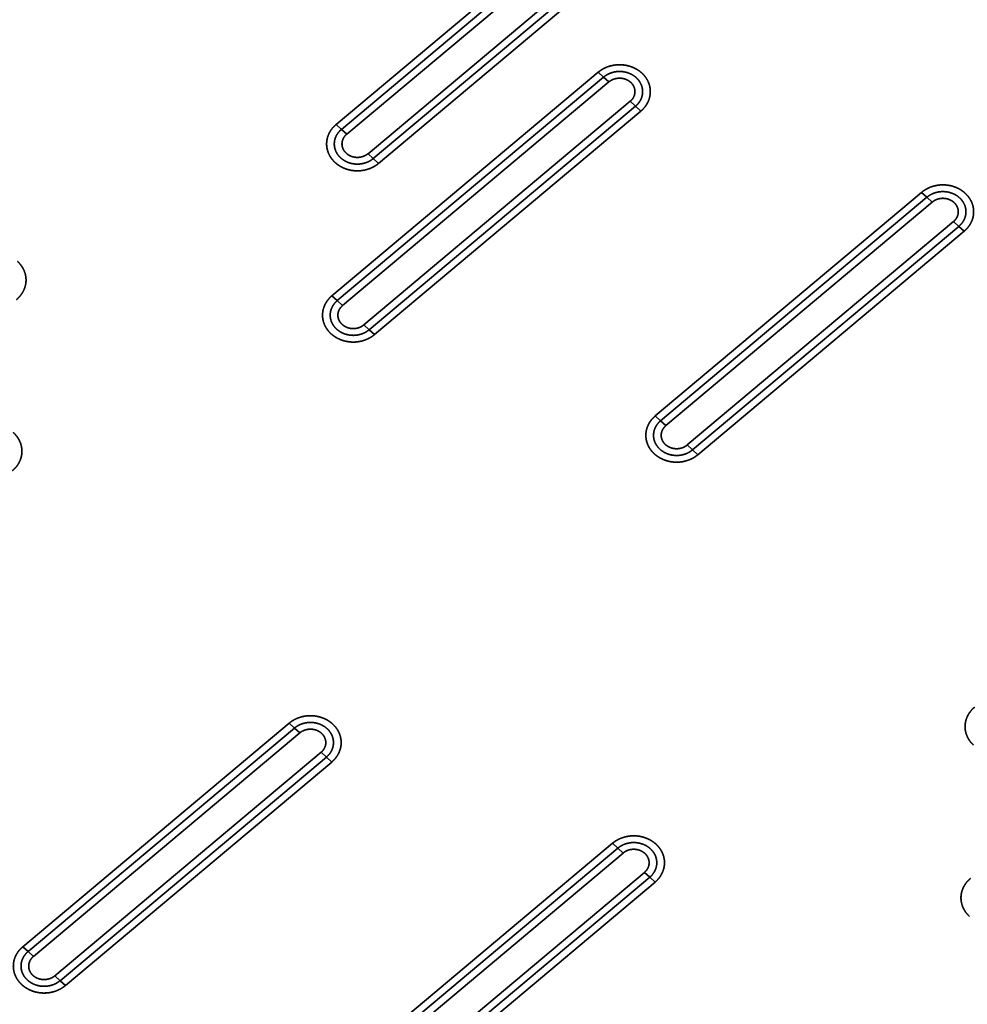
# Model space of a CAD drawing. Extents: x -8 to 2003, y -38 to 1514.
# Tile 26 of 31: x 811 to 996, y 381 to 573. Entities that reach past the tile are written whole.
import ezdxf

# ---------------------------------------------------------------- set-up
doc = ezdxf.new("R2010")
doc.units = 0
doc.layers.get('0').update_dxf_attribs({"lineweight": 13})

# ---------------------------------------------------------------- blocks, each defined once
blk = doc.blocks.new('BLOCK59')
at = {"color": 7, "lineweight": 35}
for p, q in [((755.25, 536.09), (703.28, 492.49)), ((755.25, 536.09), (703.28, 492.49)), ((756.29, 535.15), (704.32, 491.54)), ((704.32, 491.54), (756.29, 535.15)), ((705.36, 490.59), (757.32, 534.2)), ((705.36, 490.59), (757.32, 534.2)), ((709.51, 486.8), (761.48, 530.41)), ((761.48, 530.41), (709.51, 486.8)), ((710.55, 485.86), (762.52, 529.46)), ((710.55, 485.86), (762.52, 529.46)), ((711.59, 484.91), (763.55, 528.51)), ((711.59, 484.91), (763.55, 528.51)), ((754.45, 502.69), (702.48, 459.08)), ((754.45, 502.69), (702.48, 459.08)), ((755.49, 501.74), (703.52, 458.14)), ((703.52, 458.14), (755.49, 501.74)), ((704.56, 457.19), (756.52, 500.79)), ((704.56, 457.19), (756.52, 500.79)), ((708.71, 453.4), (760.68, 497.01)), ((760.68, 497.01), (708.71, 453.4)), ((709.75, 452.45), (761.72, 496.06)), ((709.75, 452.45), (761.72, 496.06)), ((710.79, 451.51), (762.75, 495.11)), ((710.79, 451.51), (762.75, 495.11)), ((817.54, 479.25), (765.57, 435.65)), ((817.54, 479.25), (765.57, 435.65)), ((818.58, 478.31), (766.61, 434.7)), ((766.61, 434.7), (818.58, 478.31)), ((767.65, 433.75), (819.62, 477.36)), ((767.65, 433.75), (819.62, 477.36)), ((771.8, 429.97), (823.77, 473.57)), ((823.77, 473.57), (771.8, 429.97)), ((772.84, 429.02), (824.81, 472.62)), ((772.84, 429.02), (824.81, 472.62)), ((773.88, 428.07), (825.85, 471.68)), ((773.88, 428.07), (825.85, 471.68)), ((694.12, 375.69), (642.15, 332.09)), ((694.12, 375.69), (642.15, 332.09)), ((695.16, 374.74), (643.19, 331.14)), ((643.19, 331.14), (695.16, 374.74)), ((644.23, 330.19), (696.2, 373.8)), ((644.23, 330.19), (696.2, 373.8)), ((648.38, 326.4), (700.35, 370.01)), ((700.35, 370.01), (648.38, 326.4)), ((649.42, 325.46), (701.39, 369.06)), ((649.42, 325.46), (701.39, 369.06)), ((650.46, 324.51), (702.43, 368.11)), ((650.46, 324.51), (702.43, 368.11)), ((757.21, 352.26), (705.25, 308.65)), ((757.21, 352.26), (705.25, 308.65)), ((758.25, 351.31), (706.28, 307.7)), ((706.28, 307.7), (758.25, 351.31)), ((707.32, 306.76), (759.29, 350.36)), ((707.32, 306.76), (759.29, 350.36)), ((711.47, 302.97), (763.44, 346.57)), ((763.44, 346.57), (711.47, 302.97)), ((712.51, 302.02), (764.48, 345.63)), ((712.51, 302.02), (764.48, 345.63)), ((713.55, 301.07), (765.52, 344.68)), ((713.55, 301.07), (765.52, 344.68))]:
    blk.add_line(p, q, dxfattribs=at)
at = {"color": 7, "lineweight": 35, "ltscale": 0.035136}
for p, q in [((754.45, 502.69), (755.49, 501.74)), ((754.45, 502.69), (755.49, 501.74)), ((755.49, 501.74), (756.52, 500.79)), ((755.49, 501.74), (756.52, 500.79)), ((761.72, 496.06), (760.68, 497.01)), ((761.72, 496.06), (760.68, 497.01)), ((762.75, 495.11), (761.72, 496.06)), ((762.75, 495.11), (761.72, 496.06)), ((703.28, 492.49), (704.32, 491.54)), ((703.28, 492.49), (704.32, 491.54)), ((704.32, 491.54), (705.36, 490.59)), ((704.32, 491.54), (705.36, 490.59)), ((710.55, 485.86), (709.51, 486.8)), ((710.55, 485.86), (709.51, 486.8)), ((711.59, 484.91), (710.55, 485.86)), ((711.59, 484.91), (710.55, 485.86)), ((817.54, 479.25), (818.58, 478.31)), ((817.54, 479.25), (818.58, 478.31)), ((818.58, 478.31), (819.62, 477.36)), ((818.58, 478.31), (819.62, 477.36)), ((824.81, 472.62), (823.77, 473.57)), ((824.81, 472.62), (823.77, 473.57)), ((825.85, 471.68), (824.81, 472.62)), ((825.85, 471.68), (824.81, 472.62)), ((702.48, 459.08), (703.52, 458.14)), ((702.48, 459.08), (703.52, 458.14)), ((703.52, 458.14), (704.56, 457.19)), ((703.52, 458.14), (704.56, 457.19)), ((709.75, 452.45), (708.71, 453.4)), ((709.75, 452.45), (708.71, 453.4)), ((710.79, 451.51), (709.75, 452.45)), ((710.79, 451.51), (709.75, 452.45)), ((765.57, 435.65), (766.61, 434.7)), ((765.57, 435.65), (766.61, 434.7)), ((766.61, 434.7), (767.65, 433.75)), ((766.61, 434.7), (767.65, 433.75)), ((772.84, 429.02), (771.8, 429.97)), ((772.84, 429.02), (771.8, 429.97)), ((773.88, 428.07), (772.84, 429.02)), ((773.88, 428.07), (772.84, 429.02)), ((694.12, 375.69), (695.16, 374.74)), ((694.12, 375.69), (695.16, 374.74)), ((695.16, 374.74), (696.2, 373.8)), ((695.16, 374.74), (696.2, 373.8)), ((701.39, 369.06), (700.35, 370.01)), ((701.39, 369.06), (700.35, 370.01)), ((702.43, 368.11), (701.39, 369.06)), ((702.43, 368.11), (701.39, 369.06)), ((757.21, 352.26), (758.25, 351.31)), ((757.21, 352.26), (758.25, 351.31)), ((758.25, 351.31), (759.29, 350.36)), ((758.25, 351.31), (759.29, 350.36)), ((764.48, 345.63), (763.44, 346.57)), ((764.48, 345.63), (763.44, 346.57)), ((765.52, 344.68), (764.48, 345.63)), ((765.52, 344.68), (764.48, 345.63)), ((642.15, 332.09), (643.19, 331.14)), ((642.15, 332.09), (643.19, 331.14)), ((643.19, 331.14), (644.23, 330.19)), ((643.19, 331.14), (644.23, 330.19)), ((649.42, 325.46), (648.38, 326.4)), ((649.42, 325.46), (648.38, 326.4)), ((650.46, 324.51), (649.42, 325.46)), ((650.46, 324.51), (649.42, 325.46))]:
    blk.add_line(p, q, dxfattribs=at)
at = {"color": 7, "lineweight": 35}
for points, knots in [([(754.45, 502.69), (754.86, 503.04), (755.32, 503.34), (755.81, 503.59), (756.86, 503.98), (757.97, 504.16), (758.54, 504.18), (759.68, 504.12), (760.77, 503.83), (761.3, 503.63), (761.95, 503.29), (762.54, 502.87), (762.67, 502.76), (762.81, 502.65), (762.93, 502.53)], [0, 0, 0, 0, 0, 0, 3.548015, 3.548015, 3.548015, 7.176611, 7.176611, 7.176611, 10.782581, 10.782581, 10.782581, 11.906057, 11.906057, 11.906057, 11.906057, 11.906057, 11.906057]), ([(762.93, 502.53), (762.44, 502.98), (761.85, 503.39), (761.17, 503.71), (759.71, 504.17), (758.14, 504.2), (757.37, 504.1), (756.26, 503.8), (755.29, 503.3), (754.99, 503.11), (754.71, 502.91), (754.45, 502.69)], [0, 0, 0, 0, 0, 0, 6.233792, 6.233792, 6.233792, 12.425767, 12.425767, 12.425767, 15.561343, 15.561343, 15.561343, 15.561343, 15.561343, 15.561343]), ([(755.49, 501.74), (755.97, 502.14), (756.52, 502.46), (757.14, 502.69), (758.37, 502.93), (759.61, 502.79), (760.19, 502.64), (761.12, 502.24), (761.9, 501.62), (762.19, 501.33), (762.67, 500.69), (762.96, 499.97), (763.06, 499.6), (763.17, 498.74), (763, 497.87), (762.82, 497.4), (762.48, 496.84), (762.04, 496.36), (761.94, 496.25), (761.83, 496.15), (761.72, 496.06)], [0, 0, 0, 0, 0, 0, 4.718866, 4.718866, 4.718866, 9.044566, 9.044566, 9.044566, 12.144533, 12.144533, 12.144533, 15.085139, 15.085139, 15.085139, 18.964179, 18.964179, 18.964179, 20.080986, 20.080986, 20.080986, 20.080986, 20.080986, 20.080986]), ([(755.49, 501.74), (755.8, 502.01), (756.15, 502.24), (756.53, 502.43), (757.41, 502.75), (758.36, 502.87), (758.88, 502.87), (759.84, 502.74), (760.73, 502.4), (761.12, 502.2), (761.81, 501.73), (762.36, 501.11), (762.59, 500.78), (762.94, 500.09), (763.1, 499.34), (763.13, 498.97), (763.08, 498.22), (762.84, 497.51), (762.68, 497.17), (762.39, 496.73), (762.03, 496.35), (761.93, 496.25), (761.83, 496.15), (761.72, 496.06)], [0, 0, 0, 0, 0, 0, 2.812135, 2.812135, 2.812135, 6.245007, 6.245007, 6.245007, 9.14838, 9.14838, 9.14838, 11.888757, 11.888757, 11.888757, 14.49643, 14.49643, 14.49643, 17.115495, 17.115495, 17.115495, 18.087579, 18.087579, 18.087579, 18.087579, 18.087579, 18.087579]), ([(756.52, 500.79), (756.78, 501.01), (757.08, 501.2), (757.4, 501.34), (758.18, 501.56), (758.99, 501.55), (759.44, 501.47), (759.99, 501.27), (760.47, 500.96), (760.57, 500.88), (760.67, 500.8), (760.77, 500.72)], [0, 0, 0, 0, 0, 0, 2.938005, 2.938005, 2.938005, 6.668285, 6.668285, 6.668285, 7.774305, 7.774305, 7.774305, 7.774305, 7.774305, 7.774305]), ([(756.52, 500.79), (756.8, 501.03), (757.12, 501.22), (757.46, 501.36), (758.19, 501.55), (758.95, 501.54), (759.33, 501.48), (759.87, 501.31), (760.35, 501.04), (760.5, 500.95), (760.64, 500.84), (760.77, 500.72)], [0, 0, 0, 0, 0, 0, 3.068636, 3.068636, 3.068636, 6.169147, 6.169147, 6.169147, 7.68035, 7.68035, 7.68035, 7.68035, 7.68035, 7.68035]), ([(762.93, 502.53), (763.32, 502.18), (763.67, 501.78), (763.96, 501.34), (764.41, 500.42), (764.61, 499.42), (764.64, 498.92), (764.56, 497.91), (764.22, 496.95), (763.98, 496.49), (763.59, 495.93), (763.12, 495.44), (763, 495.33), (762.88, 495.22), (762.75, 495.11)], [0, 0, 0, 0, 0, 0, 3.459933, 3.459933, 3.459933, 6.845015, 6.845015, 6.845015, 10.255085, 10.255085, 10.255085, 11.337267, 11.337267, 11.337267, 11.337267, 11.337267, 11.337267]), ([(762.75, 495.11), (763.24, 495.52), (763.68, 496), (764.05, 496.56), (764.53, 497.67), (764.65, 498.87), (764.62, 499.41), (764.41, 500.45), (763.93, 501.39), (763.64, 501.82), (763.3, 502.2), (762.93, 502.53)], [0, 0, 0, 0, 0, 0, 5.867986, 5.867986, 5.867986, 10.485978, 10.485978, 10.485978, 15.122819, 15.122819, 15.122819, 15.122819, 15.122819, 15.122819]), ([(760.77, 500.72), (761.03, 500.48), (761.24, 500.21), (761.41, 499.9), (761.63, 499.26), (761.62, 498.58), (761.54, 498.25), (761.35, 497.78), (761.05, 497.37), (760.93, 497.24), (760.81, 497.12), (760.68, 497.01)], [0, 0, 0, 0, 0, 0, 3.007019, 3.007019, 3.007019, 5.984959, 5.984959, 5.984959, 7.462987, 7.462987, 7.462987, 7.462987, 7.462987, 7.462987]), ([(760.77, 500.72), (761, 500.5), (761.2, 500.26), (761.37, 499.99), (761.59, 499.41), (761.63, 498.81), (761.6, 498.51), (761.45, 497.99), (761.18, 497.52), (761.03, 497.33), (760.86, 497.16), (760.68, 497.01)], [0, 0, 0, 0, 0, 0, 2.763179, 2.763179, 2.763179, 5.471154, 5.471154, 5.471154, 7.56044, 7.56044, 7.56044, 7.56044, 7.56044, 7.56044]), ([(703.1, 485.06), (702.71, 485.42), (702.37, 485.82), (702.08, 486.25), (701.62, 487.18), (701.42, 488.18), (701.39, 488.68), (701.47, 489.69), (701.82, 490.65), (702.06, 491.1), (702.44, 491.66), (702.91, 492.16), (703.03, 492.27), (703.15, 492.38), (703.28, 492.49)], [0, 0, 0, 0, 0, 0, 3.459933, 3.459933, 3.459933, 6.845015, 6.845015, 6.845015, 10.255085, 10.255085, 10.255085, 11.337267, 11.337267, 11.337267, 11.337267, 11.337267, 11.337267]), ([(703.28, 492.49), (702.8, 492.08), (702.36, 491.6), (701.98, 491.04), (701.5, 489.93), (701.39, 488.72), (701.42, 488.19), (701.63, 487.15), (702.1, 486.21), (702.4, 485.78), (702.74, 485.4), (703.1, 485.06)], [0, 0, 0, 0, 0, 0, 5.867986, 5.867986, 5.867986, 10.485978, 10.485978, 10.485978, 15.122819, 15.122819, 15.122819, 15.122819, 15.122819, 15.122819]), ([(710.55, 485.86), (710.07, 485.45), (709.51, 485.13), (708.9, 484.91), (707.67, 484.67), (706.42, 484.81), (705.85, 484.96), (704.91, 485.36), (704.14, 485.98), (703.85, 486.27), (703.37, 486.91), (703.07, 487.63), (702.98, 487.99), (702.87, 488.86), (703.03, 489.72), (703.22, 490.2), (703.55, 490.76), (703.99, 491.24), (704.1, 491.35), (704.21, 491.45), (704.32, 491.54)], [0, 0, 0, 0, 0, 0, 4.718866, 4.718866, 4.718866, 9.044566, 9.044566, 9.044566, 12.144533, 12.144533, 12.144533, 15.085139, 15.085139, 15.085139, 18.964179, 18.964179, 18.964179, 20.080986, 20.080986, 20.080986, 20.080986, 20.080986, 20.080986]), ([(710.55, 485.86), (710.23, 485.59), (709.88, 485.36), (709.5, 485.17), (708.62, 484.84), (707.68, 484.73), (707.15, 484.73), (706.2, 484.85), (705.31, 485.2), (704.92, 485.4), (704.22, 485.87), (703.67, 486.49), (703.44, 486.82), (703.09, 487.51), (702.93, 488.26), (702.9, 488.63), (702.95, 489.38), (703.19, 490.09), (703.36, 490.43), (703.65, 490.87), (704, 491.25), (704.1, 491.35), (704.21, 491.45), (704.32, 491.54)], [0, 0, 0, 0, 0, 0, 2.812135, 2.812135, 2.812135, 6.245007, 6.245007, 6.245007, 9.14838, 9.14838, 9.14838, 11.888758, 11.888758, 11.888758, 14.49643, 14.49643, 14.49643, 17.115495, 17.115495, 17.115495, 18.087579, 18.087579, 18.087579, 18.087579, 18.087579, 18.087579]), ([(705.27, 486.88), (705.01, 487.12), (704.79, 487.39), (704.62, 487.7), (704.4, 488.34), (704.42, 489.02), (704.49, 489.35), (704.68, 489.82), (704.99, 490.23), (705.1, 490.36), (705.22, 490.48), (705.36, 490.59)], [0, 0, 0, 0, 0, 0, 3.007019, 3.007019, 3.007019, 5.984959, 5.984959, 5.984959, 7.462987, 7.462987, 7.462987, 7.462987, 7.462987, 7.462987]), ([(705.27, 486.88), (705.03, 487.1), (704.83, 487.34), (704.67, 487.61), (704.44, 488.18), (704.41, 488.79), (704.44, 489.09), (704.58, 489.61), (704.86, 490.07), (705.01, 490.26), (705.17, 490.44), (705.36, 490.59)], [0, 0, 0, 0, 0, 0, 2.763179, 2.763179, 2.763179, 5.471154, 5.471154, 5.471154, 7.56044, 7.56044, 7.56044, 7.56044, 7.56044, 7.56044]), ([(709.51, 486.8), (709.23, 486.57), (708.92, 486.38), (708.57, 486.24), (707.84, 486.05), (707.08, 486.06), (706.71, 486.12), (706.17, 486.28), (705.69, 486.55), (705.54, 486.65), (705.4, 486.76), (705.27, 486.88)], [0, 0, 0, 0, 0, 0, 3.068636, 3.068636, 3.068636, 6.169147, 6.169147, 6.169147, 7.68035, 7.68035, 7.68035, 7.68035, 7.68035, 7.68035]), ([(709.51, 486.8), (709.25, 486.59), (708.95, 486.4), (708.63, 486.26), (707.86, 486.04), (707.04, 486.05), (706.59, 486.13), (706.04, 486.33), (705.57, 486.64), (705.46, 486.71), (705.36, 486.8), (705.27, 486.88)], [0, 0, 0, 0, 0, 0, 2.938005, 2.938005, 2.938005, 6.668285, 6.668285, 6.668285, 7.774305, 7.774305, 7.774305, 7.774305, 7.774305, 7.774305]), ([(711.59, 484.91), (711.17, 484.56), (710.71, 484.26), (710.22, 484.01), (709.17, 483.61), (708.06, 483.44), (707.49, 483.41), (706.36, 483.47), (705.26, 483.77), (704.74, 483.97), (704.08, 484.31), (703.5, 484.73), (703.36, 484.84), (703.23, 484.95), (703.1, 485.06)], [0, 0, 0, 0, 0, 0, 3.548015, 3.548015, 3.548015, 7.176611, 7.176611, 7.176611, 10.782581, 10.782581, 10.782581, 11.906057, 11.906057, 11.906057, 11.906057, 11.906057, 11.906057]), ([(703.1, 485.06), (703.6, 484.61), (704.19, 484.21), (704.86, 483.88), (706.32, 483.43), (707.89, 483.4), (708.67, 483.49), (709.78, 483.8), (710.74, 484.3), (711.05, 484.49), (711.33, 484.69), (711.59, 484.91)], [0, 0, 0, 0, 0, 0, 6.233792, 6.233792, 6.233792, 12.425767, 12.425767, 12.425767, 15.561344, 15.561344, 15.561344, 15.561344, 15.561344, 15.561344]), ([(826.02, 479.1), (825.53, 479.55), (824.94, 479.95), (824.27, 480.28), (822.8, 480.73), (821.23, 480.77), (820.46, 480.67), (819.35, 480.36), (818.39, 479.86), (818.08, 479.68), (817.8, 479.47), (817.54, 479.25)], [0, 0, 0, 0, 0, 0, 6.233792, 6.233792, 6.233792, 12.425767, 12.425767, 12.425767, 15.561344, 15.561344, 15.561344, 15.561344, 15.561344, 15.561344]), ([(817.54, 479.25), (817.96, 479.6), (818.41, 479.9), (818.91, 480.15), (819.95, 480.55), (821.07, 480.72), (821.64, 480.75), (822.77, 480.69), (823.87, 480.4), (824.39, 480.19), (825.05, 479.86), (825.63, 479.43), (825.77, 479.32), (825.9, 479.21), (826.02, 479.1)], [0, 0, 0, 0, 0, 0, 3.548015, 3.548015, 3.548015, 7.176611, 7.176611, 7.176611, 10.782581, 10.782581, 10.782581, 11.906057, 11.906057, 11.906057, 11.906057, 11.906057, 11.906057]), ([(818.58, 478.31), (819.06, 478.71), (819.62, 479.03), (820.23, 479.25), (821.46, 479.49), (822.7, 479.35), (823.28, 479.2), (824.22, 478.8), (824.99, 478.18), (825.28, 477.89), (825.76, 477.26), (826.06, 476.54), (826.15, 476.17), (826.26, 475.3), (826.09, 474.44), (825.91, 473.97), (825.58, 473.41), (825.13, 472.92), (825.03, 472.82), (824.92, 472.72), (824.81, 472.62)], [0, 0, 0, 0, 0, 0, 4.718866, 4.718866, 4.718866, 9.044566, 9.044566, 9.044566, 12.144533, 12.144533, 12.144533, 15.085139, 15.085139, 15.085139, 18.964179, 18.964179, 18.964179, 20.080986, 20.080986, 20.080986, 20.080986, 20.080986, 20.080986]), ([(818.58, 478.31), (818.9, 478.57), (819.25, 478.8), (819.62, 478.99), (820.51, 479.32), (821.45, 479.44), (821.97, 479.43), (822.93, 479.31), (823.82, 478.97), (824.21, 478.77), (824.9, 478.29), (825.46, 477.67), (825.68, 477.34), (826.04, 476.66), (826.2, 475.91), (826.22, 475.53), (826.18, 474.79), (825.94, 474.07), (825.77, 473.73), (825.48, 473.3), (825.12, 472.91), (825.02, 472.81), (824.92, 472.71), (824.81, 472.62)], [0, 0, 0, 0, 0, 0, 2.812135, 2.812135, 2.812135, 6.245007, 6.245007, 6.245007, 9.14838, 9.14838, 9.14838, 11.888757, 11.888757, 11.888757, 14.49643, 14.49643, 14.49643, 17.115495, 17.115495, 17.115495, 18.087579, 18.087579, 18.087579, 18.087579, 18.087579, 18.087579]), ([(826.02, 479.1), (826.41, 478.74), (826.76, 478.35), (827.05, 477.91), (827.51, 476.99), (827.71, 475.99), (827.73, 475.48), (827.65, 474.47), (827.31, 473.52), (827.07, 473.06), (826.68, 472.5), (826.21, 472.01), (826.1, 471.89), (825.97, 471.78), (825.85, 471.68)], [0, 0, 0, 0, 0, 0, 3.459933, 3.459933, 3.459933, 6.845015, 6.845015, 6.845015, 10.255085, 10.255085, 10.255085, 11.337267, 11.337267, 11.337267, 11.337267, 11.337267, 11.337267]), ([(825.85, 471.68), (826.33, 472.08), (826.77, 472.57), (827.14, 473.13), (827.63, 474.23), (827.74, 475.44), (827.71, 475.97), (827.5, 477.02), (827.03, 477.95), (826.73, 478.38), (826.39, 478.76), (826.02, 479.1)], [0, 0, 0, 0, 0, 0, 5.867986, 5.867986, 5.867986, 10.485978, 10.485978, 10.485978, 15.122819, 15.122819, 15.122819, 15.122819, 15.122819, 15.122819]), ([(819.62, 477.36), (819.89, 477.59), (820.21, 477.78), (820.55, 477.93), (821.28, 478.12), (822.04, 478.1), (822.42, 478.04), (822.96, 477.88), (823.44, 477.61), (823.59, 477.51), (823.73, 477.4), (823.86, 477.28)], [0, 0, 0, 0, 0, 0, 3.068636, 3.068636, 3.068636, 6.169147, 6.169147, 6.169147, 7.68035, 7.68035, 7.68035, 7.68035, 7.68035, 7.68035]), ([(819.62, 477.36), (819.88, 477.58), (820.17, 477.76), (820.5, 477.9), (821.27, 478.12), (822.08, 478.11), (822.53, 478.03), (823.08, 477.83), (823.56, 477.52), (823.67, 477.45), (823.76, 477.37), (823.86, 477.28)], [0, 0, 0, 0, 0, 0, 2.938005, 2.938005, 2.938005, 6.668285, 6.668285, 6.668285, 7.774305, 7.774305, 7.774305, 7.774305, 7.774305, 7.774305]), ([(823.86, 477.28), (824.12, 477.05), (824.34, 476.77), (824.51, 476.47), (824.73, 475.82), (824.71, 475.15), (824.64, 474.81), (824.44, 474.34), (824.14, 473.93), (824.03, 473.8), (823.9, 473.68), (823.77, 473.57)], [0, 0, 0, 0, 0, 0, 3.007019, 3.007019, 3.007019, 5.984959, 5.984959, 5.984959, 7.462987, 7.462987, 7.462987, 7.462987, 7.462987, 7.462987]), ([(823.86, 477.28), (824.09, 477.07), (824.3, 476.82), (824.46, 476.55), (824.69, 475.98), (824.72, 475.37), (824.69, 475.07), (824.55, 474.55), (824.27, 474.09), (824.12, 473.9), (823.96, 473.73), (823.77, 473.57)], [0, 0, 0, 0, 0, 0, 2.763179, 2.763179, 2.763179, 5.471154, 5.471154, 5.471154, 7.56044, 7.56044, 7.56044, 7.56044, 7.56044, 7.56044]), ([(641.11, 465.78), (641.5, 465.42), (641.84, 465.03), (642.14, 464.59), (642.59, 463.67), (642.79, 462.67), (642.82, 462.16), (642.74, 461.15), (642.39, 460.2), (642.16, 459.74), (641.77, 459.18), (641.3, 458.69), (641.18, 458.57), (641.06, 458.46), (640.93, 458.36)], [0, 0, 0, 0, 0, 0, 3.459933, 3.459933, 3.459933, 6.845015, 6.845015, 6.845015, 10.255085, 10.255085, 10.255085, 11.337267, 11.337267, 11.337267, 11.337267, 11.337267, 11.337267]), ([(640.93, 458.36), (641.42, 458.76), (641.86, 459.25), (642.23, 459.81), (642.71, 460.91), (642.83, 462.12), (642.8, 462.65), (642.59, 463.7), (642.11, 464.63), (641.82, 465.06), (641.48, 465.44), (641.11, 465.78)], [0, 0, 0, 0, 0, 0, 5.867986, 5.867986, 5.867986, 10.485978, 10.485978, 10.485978, 15.122819, 15.122819, 15.122819, 15.122819, 15.122819, 15.122819]), ([(702.3, 451.66), (701.91, 452.02), (701.57, 452.41), (701.28, 452.85), (700.82, 453.77), (700.62, 454.77), (700.59, 455.28), (700.67, 456.29), (701.02, 457.24), (701.26, 457.7), (701.64, 458.26), (702.11, 458.75), (702.23, 458.87), (702.35, 458.98), (702.48, 459.08)], [0, 0, 0, 0, 0, 0, 3.459933, 3.459933, 3.459933, 6.845015, 6.845015, 6.845015, 10.255085, 10.255085, 10.255085, 11.337267, 11.337267, 11.337267, 11.337267, 11.337267, 11.337267]), ([(702.48, 459.08), (702, 458.68), (701.56, 458.19), (701.18, 457.63), (700.7, 456.53), (700.59, 455.32), (700.62, 454.79), (700.83, 453.74), (701.3, 452.81), (701.6, 452.38), (701.94, 452), (702.3, 451.66)], [0, 0, 0, 0, 0, 0, 5.867986, 5.867986, 5.867986, 10.485978, 10.485978, 10.485978, 15.122819, 15.122819, 15.122819, 15.122819, 15.122819, 15.122819]), ([(709.75, 452.45), (709.27, 452.05), (708.71, 451.73), (708.1, 451.51), (706.87, 451.27), (705.63, 451.4), (705.05, 451.56), (704.11, 451.96), (703.34, 452.58), (703.05, 452.87), (702.57, 453.5), (702.27, 454.22), (702.18, 454.59), (702.07, 455.46), (702.23, 456.32), (702.42, 456.79), (702.75, 457.35), (703.19, 457.84), (703.3, 457.94), (703.41, 458.04), (703.52, 458.14)], [0, 0, 0, 0, 0, 0, 4.718867, 4.718867, 4.718867, 9.044567, 9.044567, 9.044567, 12.144534, 12.144534, 12.144534, 15.08514, 15.08514, 15.08514, 18.96418, 18.96418, 18.96418, 20.080986, 20.080986, 20.080986, 20.080986, 20.080986, 20.080986]), ([(709.75, 452.45), (709.43, 452.19), (709.08, 451.96), (708.7, 451.77), (707.82, 451.44), (706.88, 451.32), (706.35, 451.33), (705.4, 451.45), (704.51, 451.79), (704.12, 451.99), (703.42, 452.47), (702.87, 453.09), (702.64, 453.41), (702.29, 454.1), (702.13, 454.85), (702.11, 455.23), (702.15, 455.97), (702.39, 456.69), (702.56, 457.03), (702.85, 457.46), (703.2, 457.85), (703.3, 457.95), (703.41, 458.04), (703.52, 458.14)], [0, 0, 0, 0, 0, 0, 2.812135, 2.812135, 2.812135, 6.245007, 6.245007, 6.245007, 9.14838, 9.14838, 9.14838, 11.888757, 11.888757, 11.888757, 14.49643, 14.49643, 14.49643, 17.115495, 17.115495, 17.115495, 18.087579, 18.087579, 18.087579, 18.087579, 18.087579, 18.087579]), ([(704.47, 453.48), (704.21, 453.71), (703.99, 453.99), (703.82, 454.29), (703.6, 454.94), (703.62, 455.61), (703.69, 455.95), (703.88, 456.42), (704.19, 456.83), (704.3, 456.96), (704.43, 457.08), (704.56, 457.19)], [0, 0, 0, 0, 0, 0, 3.007019, 3.007019, 3.007019, 5.984959, 5.984959, 5.984959, 7.462987, 7.462987, 7.462987, 7.462987, 7.462987, 7.462987]), ([(704.47, 453.48), (704.23, 453.69), (704.03, 453.94), (703.87, 454.21), (703.64, 454.78), (703.61, 455.39), (703.64, 455.69), (703.78, 456.21), (704.06, 456.67), (704.21, 456.86), (704.37, 457.03), (704.56, 457.19)], [0, 0, 0, 0, 0, 0, 2.763179, 2.763179, 2.763179, 5.471154, 5.471154, 5.471154, 7.56044, 7.56044, 7.56044, 7.56044, 7.56044, 7.56044]), ([(708.71, 453.4), (708.44, 453.17), (708.12, 452.98), (707.77, 452.83), (707.04, 452.64), (706.29, 452.66), (705.91, 452.72), (705.37, 452.88), (704.89, 453.15), (704.74, 453.25), (704.6, 453.36), (704.47, 453.48)], [0, 0, 0, 0, 0, 0, 3.068636, 3.068636, 3.068636, 6.169147, 6.169147, 6.169147, 7.68035, 7.68035, 7.68035, 7.68035, 7.68035, 7.68035]), ([(708.71, 453.4), (708.45, 453.18), (708.15, 453), (707.83, 452.86), (707.06, 452.64), (706.24, 452.65), (705.79, 452.73), (705.24, 452.93), (704.77, 453.24), (704.66, 453.31), (704.56, 453.39), (704.47, 453.48)], [0, 0, 0, 0, 0, 0, 2.938005, 2.938005, 2.938005, 6.668285, 6.668285, 6.668285, 7.774305, 7.774305, 7.774305, 7.774305, 7.774305, 7.774305]), ([(710.79, 451.51), (710.37, 451.16), (709.91, 450.86), (709.42, 450.61), (708.37, 450.21), (707.26, 450.04), (706.69, 450.01), (705.56, 450.07), (704.46, 450.36), (703.94, 450.57), (703.28, 450.9), (702.7, 451.33), (702.56, 451.44), (702.43, 451.55), (702.3, 451.66)], [0, 0, 0, 0, 0, 0, 3.548015, 3.548015, 3.548015, 7.176611, 7.176611, 7.176611, 10.782581, 10.782581, 10.782581, 11.906057, 11.906057, 11.906057, 11.906057, 11.906057, 11.906057]), ([(702.3, 451.66), (702.8, 451.21), (703.39, 450.81), (704.06, 450.48), (705.52, 450.03), (707.09, 449.99), (707.87, 450.09), (708.98, 450.4), (709.94, 450.9), (710.25, 451.08), (710.53, 451.29), (710.79, 451.51)], [0, 0, 0, 0, 0, 0, 6.233792, 6.233792, 6.233792, 12.425767, 12.425767, 12.425767, 15.561344, 15.561344, 15.561344, 15.561344, 15.561344, 15.561344]), ([(765.4, 428.23), (765.01, 428.58), (764.66, 428.98), (764.37, 429.41), (763.91, 430.34), (763.72, 431.34), (763.69, 431.84), (763.77, 432.85), (764.11, 433.81), (764.35, 434.27), (764.74, 434.83), (765.21, 435.32), (765.33, 435.43), (765.45, 435.54), (765.57, 435.65)], [0, 0, 0, 0, 0, 0, 3.459933, 3.459933, 3.459933, 6.845015, 6.845015, 6.845015, 10.255085, 10.255085, 10.255085, 11.337267, 11.337267, 11.337267, 11.337267, 11.337267, 11.337267]), ([(765.57, 435.65), (765.09, 435.24), (764.65, 434.76), (764.28, 434.2), (763.79, 433.09), (763.68, 431.89), (763.71, 431.35), (763.92, 430.31), (764.39, 429.37), (764.69, 428.94), (765.03, 428.56), (765.4, 428.23)], [0, 0, 0, 0, 0, 0, 5.867986, 5.867986, 5.867986, 10.485978, 10.485978, 10.485978, 15.122819, 15.122819, 15.122819, 15.122819, 15.122819, 15.122819]), ([(772.84, 429.02), (772.36, 428.62), (771.8, 428.3), (771.19, 428.07), (769.96, 427.83), (768.72, 427.97), (768.14, 428.12), (767.2, 428.52), (766.43, 429.14), (766.14, 429.43), (765.66, 430.07), (765.37, 430.79), (765.27, 431.15), (765.16, 432.02), (765.33, 432.89), (765.51, 433.36), (765.84, 433.92), (766.29, 434.4), (766.39, 434.51), (766.5, 434.61), (766.61, 434.7)], [0, 0, 0, 0, 0, 0, 4.718867, 4.718867, 4.718867, 9.044567, 9.044567, 9.044567, 12.144534, 12.144534, 12.144534, 15.08514, 15.08514, 15.08514, 18.96418, 18.96418, 18.96418, 20.080986, 20.080986, 20.080986, 20.080986, 20.080986, 20.080986]), ([(772.84, 429.02), (772.52, 428.75), (772.17, 428.52), (771.8, 428.33), (770.91, 428), (769.97, 427.89), (769.45, 427.89), (768.49, 428.02), (767.6, 428.36), (767.21, 428.56), (766.52, 429.03), (765.96, 429.65), (765.74, 429.98), (765.38, 430.67), (765.23, 431.42), (765.2, 431.79), (765.24, 432.54), (765.49, 433.25), (765.65, 433.59), (765.94, 434.03), (766.3, 434.41), (766.4, 434.51), (766.5, 434.61), (766.61, 434.7)], [0, 0, 0, 0, 0, 0, 2.812135, 2.812135, 2.812135, 6.245006, 6.245006, 6.245006, 9.148379, 9.148379, 9.148379, 11.888757, 11.888757, 11.888757, 14.496429, 14.496429, 14.496429, 17.115494, 17.115494, 17.115494, 18.087579, 18.087579, 18.087579, 18.087579, 18.087579, 18.087579]), ([(640.31, 432.38), (640.7, 432.02), (641.04, 431.62), (641.34, 431.19), (641.79, 430.26), (641.99, 429.26), (642.02, 428.76), (641.94, 427.75), (641.59, 426.79), (641.36, 426.34), (640.97, 425.78), (640.5, 425.28), (640.38, 425.17), (640.26, 425.06), (640.13, 424.95)], [0, 0, 0, 0, 0, 0, 3.459933, 3.459933, 3.459933, 6.845015, 6.845015, 6.845015, 10.255085, 10.255085, 10.255085, 11.337267, 11.337267, 11.337267, 11.337267, 11.337267, 11.337267]), ([(640.13, 424.95), (640.62, 425.36), (641.06, 425.84), (641.43, 426.4), (641.91, 427.51), (642.03, 428.72), (642, 429.25), (641.79, 430.29), (641.31, 431.23), (641.02, 431.66), (640.68, 432.04), (640.31, 432.38)], [0, 0, 0, 0, 0, 0, 5.867986, 5.867986, 5.867986, 10.485978, 10.485978, 10.485978, 15.122819, 15.122819, 15.122819, 15.122819, 15.122819, 15.122819]), ([(767.56, 430.04), (767.3, 430.28), (767.08, 430.55), (766.91, 430.86), (766.69, 431.5), (766.71, 432.18), (766.78, 432.51), (766.98, 432.98), (767.28, 433.39), (767.39, 433.52), (767.52, 433.64), (767.65, 433.75)], [0, 0, 0, 0, 0, 0, 3.007019, 3.007019, 3.007019, 5.984959, 5.984959, 5.984959, 7.462987, 7.462987, 7.462987, 7.462987, 7.462987, 7.462987]), ([(767.56, 430.04), (767.33, 430.26), (767.12, 430.5), (766.96, 430.77), (766.73, 431.35), (766.7, 431.95), (766.73, 432.25), (766.87, 432.77), (767.15, 433.24), (767.3, 433.43), (767.47, 433.6), (767.65, 433.75)], [0, 0, 0, 0, 0, 0, 2.763179, 2.763179, 2.763179, 5.471154, 5.471154, 5.471154, 7.56044, 7.56044, 7.56044, 7.56044, 7.56044, 7.56044]), ([(771.8, 429.97), (771.53, 429.73), (771.21, 429.54), (770.87, 429.4), (770.14, 429.21), (769.38, 429.22), (769, 429.28), (768.46, 429.45), (767.98, 429.72), (767.83, 429.81), (767.69, 429.92), (767.56, 430.04)], [0, 0, 0, 0, 0, 0, 3.068636, 3.068636, 3.068636, 6.169147, 6.169147, 6.169147, 7.68035, 7.68035, 7.68035, 7.68035, 7.68035, 7.68035]), ([(771.8, 429.97), (771.54, 429.75), (771.25, 429.56), (770.92, 429.42), (770.15, 429.2), (769.34, 429.21), (768.89, 429.29), (768.34, 429.49), (767.86, 429.8), (767.76, 429.88), (767.66, 429.96), (767.56, 430.04)], [0, 0, 0, 0, 0, 0, 2.938005, 2.938005, 2.938005, 6.668285, 6.668285, 6.668285, 7.774305, 7.774305, 7.774305, 7.774305, 7.774305, 7.774305]), ([(773.88, 428.07), (773.47, 427.72), (773.01, 427.42), (772.51, 427.17), (771.47, 426.77), (770.35, 426.6), (769.78, 426.57), (768.65, 426.64), (767.55, 426.93), (767.03, 427.13), (766.38, 427.47), (765.79, 427.89), (765.65, 428), (765.52, 428.11), (765.4, 428.23)], [0, 0, 0, 0, 0, 0, 3.548015, 3.548015, 3.548015, 7.176611, 7.176611, 7.176611, 10.782581, 10.782581, 10.782581, 11.906057, 11.906057, 11.906057, 11.906057, 11.906057, 11.906057]), ([(765.4, 428.23), (765.89, 427.78), (766.48, 427.37), (767.15, 427.05), (768.62, 426.59), (770.19, 426.56), (770.96, 426.66), (772.07, 426.96), (773.04, 427.46), (773.34, 427.65), (773.62, 427.85), (773.88, 428.07)], [0, 0, 0, 0, 0, 0, 6.233792, 6.233792, 6.233792, 12.425767, 12.425767, 12.425767, 15.561344, 15.561344, 15.561344, 15.561344, 15.561344, 15.561344]), ([(827.69, 371.39), (827.3, 371.74), (826.96, 372.14), (826.66, 372.58), (826.21, 373.5), (826.01, 374.5), (825.98, 375.01), (826.06, 376.01), (826.4, 376.97), (826.64, 377.43), (827.03, 377.99), (827.5, 378.48), (827.62, 378.59), (827.74, 378.7), (827.87, 378.81)], [0, 0, 0, 0, 0, 0, 3.459933, 3.459933, 3.459933, 6.845015, 6.845015, 6.845015, 10.255085, 10.255085, 10.255085, 11.337267, 11.337267, 11.337267, 11.337267, 11.337267, 11.337267]), ([(827.87, 378.81), (827.38, 378.4), (826.94, 377.92), (826.57, 377.36), (826.09, 376.25), (825.97, 375.05), (826, 374.51), (826.21, 373.47), (826.69, 372.53), (826.98, 372.11), (827.32, 371.72), (827.69, 371.39)], [0, 0, 0, 0, 0, 0, 5.867986, 5.867986, 5.867986, 10.485978, 10.485978, 10.485978, 15.122819, 15.122819, 15.122819, 15.122819, 15.122819, 15.122819]), ([(694.12, 375.69), (694.53, 376.04), (694.99, 376.34), (695.49, 376.59), (696.53, 376.99), (697.65, 377.16), (698.22, 377.19), (699.35, 377.13), (700.45, 376.83), (700.97, 376.63), (701.62, 376.29), (702.21, 375.87), (702.35, 375.76), (702.48, 375.65), (702.6, 375.54)], [0, 0, 0, 0, 0, 0, 3.548015, 3.548015, 3.548015, 7.176611, 7.176611, 7.176611, 10.782581, 10.782581, 10.782581, 11.906057, 11.906057, 11.906057, 11.906057, 11.906057, 11.906057]), ([(702.6, 375.54), (702.11, 375.99), (701.52, 376.39), (700.85, 376.72), (699.38, 377.17), (697.81, 377.2), (697.04, 377.11), (695.93, 376.8), (694.96, 376.3), (694.66, 376.11), (694.38, 375.91), (694.12, 375.69)], [0, 0, 0, 0, 0, 0, 6.233792, 6.233792, 6.233792, 12.425767, 12.425767, 12.425767, 15.561343, 15.561343, 15.561343, 15.561343, 15.561343, 15.561343]), ([(695.16, 374.74), (695.64, 375.15), (696.2, 375.47), (696.81, 375.69), (698.04, 375.93), (699.28, 375.79), (699.86, 375.64), (700.8, 375.24), (701.57, 374.62), (701.86, 374.33), (702.34, 373.7), (702.63, 372.97), (702.73, 372.61), (702.84, 371.74), (702.67, 370.88), (702.49, 370.41), (702.16, 369.84), (701.71, 369.36), (701.61, 369.26), (701.5, 369.16), (701.39, 369.06)], [0, 0, 0, 0, 0, 0, 4.718866, 4.718866, 4.718866, 9.044566, 9.044566, 9.044566, 12.144533, 12.144533, 12.144533, 15.085139, 15.085139, 15.085139, 18.964179, 18.964179, 18.964179, 20.080986, 20.080986, 20.080986, 20.080986, 20.080986, 20.080986]), ([(695.16, 374.74), (695.47, 375.01), (695.83, 375.24), (696.2, 375.43), (697.09, 375.76), (698.03, 375.87), (698.55, 375.87), (699.51, 375.75), (700.4, 375.4), (700.79, 375.2), (701.48, 374.73), (702.04, 374.11), (702.26, 373.78), (702.62, 373.09), (702.77, 372.34), (702.8, 371.97), (702.76, 371.22), (702.51, 370.51), (702.35, 370.17), (702.06, 369.73), (701.7, 369.35), (701.6, 369.25), (701.5, 369.15), (701.39, 369.06)], [0, 0, 0, 0, 0, 0, 2.812135, 2.812135, 2.812135, 6.245007, 6.245007, 6.245007, 9.14838, 9.14838, 9.14838, 11.888757, 11.888757, 11.888757, 14.49643, 14.49643, 14.49643, 17.115495, 17.115495, 17.115495, 18.087579, 18.087579, 18.087579, 18.087579, 18.087579, 18.087579]), ([(702.6, 375.54), (702.99, 375.18), (703.34, 374.78), (703.63, 374.35), (704.09, 373.42), (704.28, 372.42), (704.31, 371.92), (704.23, 370.91), (703.89, 369.95), (703.65, 369.5), (703.26, 368.94), (702.79, 368.45), (702.67, 368.33), (702.55, 368.22), (702.43, 368.11)], [0, 0, 0, 0, 0, 0, 3.459933, 3.459933, 3.459933, 6.845015, 6.845015, 6.845015, 10.255085, 10.255085, 10.255085, 11.337267, 11.337267, 11.337267, 11.337267, 11.337267, 11.337267]), ([(702.43, 368.11), (702.91, 368.52), (703.35, 369), (703.72, 369.56), (704.21, 370.67), (704.32, 371.88), (704.29, 372.41), (704.08, 373.45), (703.6, 374.39), (703.31, 374.82), (702.97, 375.2), (702.6, 375.54)], [0, 0, 0, 0, 0, 0, 5.867986, 5.867986, 5.867986, 10.485978, 10.485978, 10.485978, 15.122819, 15.122819, 15.122819, 15.122819, 15.122819, 15.122819]), ([(696.2, 373.8), (696.47, 374.03), (696.79, 374.22), (697.13, 374.36), (697.86, 374.55), (698.62, 374.54), (699, 374.48), (699.54, 374.32), (700.02, 374.05), (700.17, 373.95), (700.31, 373.84), (700.44, 373.72)], [0, 0, 0, 0, 0, 0, 3.068636, 3.068636, 3.068636, 6.169147, 6.169147, 6.169147, 7.68035, 7.68035, 7.68035, 7.68035, 7.68035, 7.68035]), ([(696.2, 373.8), (696.46, 374.02), (696.75, 374.2), (697.08, 374.34), (697.85, 374.56), (698.66, 374.55), (699.11, 374.47), (699.66, 374.27), (700.14, 373.96), (700.24, 373.89), (700.34, 373.81), (700.44, 373.72)], [0, 0, 0, 0, 0, 0, 2.938005, 2.938005, 2.938005, 6.668285, 6.668285, 6.668285, 7.774305, 7.774305, 7.774305, 7.774305, 7.774305, 7.774305]), ([(700.44, 373.72), (700.7, 373.48), (700.92, 373.21), (701.08, 372.91), (701.31, 372.26), (701.29, 371.58), (701.22, 371.25), (701.02, 370.78), (700.72, 370.37), (700.61, 370.24), (700.48, 370.12), (700.35, 370.01)], [0, 0, 0, 0, 0, 0, 3.007019, 3.007019, 3.007019, 5.984959, 5.984959, 5.984959, 7.462987, 7.462987, 7.462987, 7.462987, 7.462987, 7.462987]), ([(700.44, 373.72), (700.67, 373.51), (700.88, 373.26), (701.04, 372.99), (701.26, 372.42), (701.3, 371.81), (701.27, 371.51), (701.13, 370.99), (700.85, 370.53), (700.7, 370.34), (700.53, 370.16), (700.35, 370.01)], [0, 0, 0, 0, 0, 0, 2.763179, 2.763179, 2.763179, 5.471154, 5.471154, 5.471154, 7.56044, 7.56044, 7.56044, 7.56044, 7.56044, 7.56044]), ([(757.21, 352.26), (757.63, 352.6), (758.08, 352.91), (758.58, 353.16), (759.62, 353.55), (760.74, 353.72), (761.31, 353.75), (762.44, 353.69), (763.54, 353.4), (764.06, 353.2), (764.72, 352.86), (765.3, 352.43), (765.44, 352.33), (765.57, 352.22), (765.7, 352.1)], [0, 0, 0, 0, 0, 0, 3.548015, 3.548015, 3.548015, 7.176611, 7.176611, 7.176611, 10.782581, 10.782581, 10.782581, 11.906057, 11.906057, 11.906057, 11.906057, 11.906057, 11.906057]), ([(765.7, 352.1), (765.2, 352.55), (764.61, 352.96), (763.94, 353.28), (762.48, 353.74), (760.91, 353.77), (760.13, 353.67), (759.02, 353.37), (758.06, 352.87), (757.75, 352.68), (757.47, 352.47), (757.21, 352.26)], [0, 0, 0, 0, 0, 0, 6.233792, 6.233792, 6.233792, 12.425767, 12.425767, 12.425767, 15.561343, 15.561343, 15.561343, 15.561343, 15.561343, 15.561343]), ([(758.25, 351.31), (758.73, 351.71), (759.29, 352.03), (759.9, 352.26), (761.13, 352.49), (762.37, 352.36), (762.95, 352.21), (763.89, 351.81), (764.66, 351.19), (764.95, 350.89), (765.43, 350.26), (765.73, 349.54), (765.82, 349.17), (765.93, 348.31), (765.77, 347.44), (765.58, 346.97), (765.25, 346.41), (764.81, 345.92), (764.7, 345.82), (764.59, 345.72), (764.48, 345.63)], [0, 0, 0, 0, 0, 0, 4.718868, 4.718868, 4.718868, 9.044568, 9.044568, 9.044568, 12.144535, 12.144535, 12.144535, 15.08514, 15.08514, 15.08514, 18.964181, 18.964181, 18.964181, 20.080986, 20.080986, 20.080986, 20.080986, 20.080986, 20.080986]), ([(758.25, 351.31), (758.57, 351.58), (758.92, 351.81), (759.3, 351.99), (760.18, 352.32), (761.12, 352.44), (761.65, 352.44), (762.6, 352.31), (763.49, 351.97), (763.88, 351.77), (764.58, 351.29), (765.13, 350.68), (765.36, 350.35), (765.71, 349.66), (765.87, 348.91), (765.89, 348.54), (765.85, 347.79), (765.61, 347.08), (765.44, 346.74), (765.15, 346.3), (764.8, 345.91), (764.69, 345.81), (764.59, 345.72), (764.48, 345.63)], [0, 0, 0, 0, 0, 0, 2.812135, 2.812135, 2.812135, 6.245007, 6.245007, 6.245007, 9.14838, 9.14838, 9.14838, 11.888757, 11.888757, 11.888757, 14.49643, 14.49643, 14.49643, 17.115495, 17.115495, 17.115495, 18.087579, 18.087579, 18.087579, 18.087579, 18.087579, 18.087579]), ([(765.7, 352.1), (766.08, 351.75), (766.43, 351.35), (766.72, 350.91), (767.18, 349.99), (767.38, 348.99), (767.41, 348.48), (767.33, 347.48), (766.98, 346.52), (766.74, 346.06), (766.36, 345.5), (765.89, 345.01), (765.77, 344.89), (765.64, 344.78), (765.52, 344.68)], [0, 0, 0, 0, 0, 0, 3.459933, 3.459933, 3.459933, 6.845015, 6.845015, 6.845015, 10.255085, 10.255085, 10.255085, 11.337267, 11.337267, 11.337267, 11.337267, 11.337267, 11.337267]), ([(765.52, 344.68), (766, 345.08), (766.44, 345.57), (766.81, 346.13), (767.3, 347.24), (767.41, 348.44), (767.38, 348.98), (767.17, 350.02), (766.7, 350.95), (766.4, 351.38), (766.06, 351.77), (765.7, 352.1)], [0, 0, 0, 0, 0, 0, 5.867986, 5.867986, 5.867986, 10.485978, 10.485978, 10.485978, 15.122819, 15.122819, 15.122819, 15.122819, 15.122819, 15.122819]), ([(759.29, 350.36), (759.56, 350.59), (759.88, 350.78), (760.22, 350.93), (760.95, 351.12), (761.71, 351.11), (762.09, 351.05), (762.63, 350.88), (763.11, 350.61), (763.26, 350.51), (763.4, 350.4), (763.53, 350.28)], [0, 0, 0, 0, 0, 0, 3.068636, 3.068636, 3.068636, 6.169147, 6.169147, 6.169147, 7.68035, 7.68035, 7.68035, 7.68035, 7.68035, 7.68035]), ([(759.29, 350.36), (759.55, 350.58), (759.85, 350.76), (760.17, 350.91), (760.94, 351.13), (761.76, 351.12), (762.21, 351.03), (762.76, 350.84), (763.23, 350.53), (763.34, 350.45), (763.44, 350.37), (763.53, 350.28)], [0, 0, 0, 0, 0, 0, 2.938005, 2.938005, 2.938005, 6.668285, 6.668285, 6.668285, 7.774305, 7.774305, 7.774305, 7.774305, 7.774305, 7.774305]), ([(763.53, 350.28), (763.79, 350.05), (764.01, 349.77), (764.18, 349.47), (764.4, 348.83), (764.38, 348.15), (764.31, 347.82), (764.12, 347.35), (763.81, 346.93), (763.7, 346.8), (763.57, 346.68), (763.44, 346.57)], [0, 0, 0, 0, 0, 0, 3.007019, 3.007019, 3.007019, 5.984959, 5.984959, 5.984959, 7.462987, 7.462987, 7.462987, 7.462987, 7.462987, 7.462987]), ([(763.53, 350.28), (763.77, 350.07), (763.97, 349.82), (764.13, 349.55), (764.36, 348.98), (764.39, 348.37), (764.36, 348.07), (764.22, 347.56), (763.94, 347.09), (763.79, 346.9), (763.63, 346.73), (763.44, 346.57)], [0, 0, 0, 0, 0, 0, 2.763179, 2.763179, 2.763179, 5.471154, 5.471154, 5.471154, 7.56044, 7.56044, 7.56044, 7.56044, 7.56044, 7.56044]), ([(826.89, 337.98), (826.5, 338.34), (826.16, 338.74), (825.86, 339.17), (825.41, 340.1), (825.21, 341.1), (825.18, 341.6), (825.26, 342.61), (825.6, 343.57), (825.84, 344.02), (826.23, 344.58), (826.7, 345.08), (826.82, 345.19), (826.94, 345.3), (827.07, 345.41)], [0, 0, 0, 0, 0, 0, 3.459933, 3.459933, 3.459933, 6.845015, 6.845015, 6.845015, 10.255085, 10.255085, 10.255085, 11.337267, 11.337267, 11.337267, 11.337267, 11.337267, 11.337267]), ([(827.07, 345.41), (826.58, 345), (826.14, 344.52), (825.77, 343.96), (825.29, 342.85), (825.17, 341.64), (825.2, 341.11), (825.41, 340.07), (825.89, 339.13), (826.18, 338.7), (826.52, 338.32), (826.89, 337.98)], [0, 0, 0, 0, 0, 0, 5.867986, 5.867986, 5.867986, 10.485978, 10.485978, 10.485978, 15.122819, 15.122819, 15.122819, 15.122819, 15.122819, 15.122819]), ([(641.98, 324.66), (641.59, 325.02), (641.24, 325.42), (640.95, 325.85), (640.49, 326.78), (640.29, 327.78), (640.26, 328.28), (640.34, 329.29), (640.69, 330.25), (640.93, 330.7), (641.32, 331.26), (641.79, 331.76), (641.9, 331.87), (642.03, 331.98), (642.15, 332.09)], [0, 0, 0, 0, 0, 0, 3.459933, 3.459933, 3.459933, 6.845015, 6.845015, 6.845015, 10.255085, 10.255085, 10.255085, 11.337267, 11.337267, 11.337267, 11.337267, 11.337267, 11.337267]), ([(642.15, 332.09), (641.67, 331.68), (641.23, 331.2), (640.86, 330.64), (640.37, 329.53), (640.26, 328.32), (640.29, 327.79), (640.5, 326.75), (640.97, 325.81), (641.27, 325.38), (641.61, 325), (641.98, 324.66)], [0, 0, 0, 0, 0, 0, 5.867986, 5.867986, 5.867986, 10.485978, 10.485978, 10.485978, 15.122819, 15.122819, 15.122819, 15.122819, 15.122819, 15.122819]), ([(649.42, 325.46), (648.94, 325.05), (648.38, 324.73), (647.77, 324.51), (646.54, 324.27), (645.3, 324.41), (644.72, 324.56), (643.78, 324.96), (643.01, 325.58), (642.72, 325.87), (642.24, 326.51), (641.94, 327.23), (641.85, 327.59), (641.74, 328.46), (641.91, 329.32), (642.09, 329.8), (642.42, 330.36), (642.86, 330.84), (642.97, 330.95), (643.08, 331.04), (643.19, 331.14)], [0, 0, 0, 0, 0, 0, 4.718867, 4.718867, 4.718867, 9.044566, 9.044566, 9.044566, 12.144534, 12.144534, 12.144534, 15.085139, 15.085139, 15.085139, 18.96418, 18.96418, 18.96418, 20.080986, 20.080986, 20.080986, 20.080986, 20.080986, 20.080986]), ([(649.42, 325.46), (649.1, 325.19), (648.75, 324.96), (648.37, 324.77), (647.49, 324.44), (646.55, 324.33), (646.02, 324.33), (645.07, 324.45), (644.18, 324.8), (643.79, 325), (643.1, 325.47), (642.54, 326.09), (642.32, 326.42), (641.96, 327.11), (641.8, 327.86), (641.78, 328.23), (641.82, 328.98), (642.06, 329.69), (642.23, 330.03), (642.52, 330.47), (642.87, 330.85), (642.98, 330.95), (643.08, 331.05), (643.19, 331.14)], [0, 0, 0, 0, 0, 0, 2.812135, 2.812135, 2.812135, 6.245006, 6.245006, 6.245006, 9.148379, 9.148379, 9.148379, 11.888757, 11.888757, 11.888757, 14.496429, 14.496429, 14.496429, 17.115494, 17.115494, 17.115494, 18.087579, 18.087579, 18.087579, 18.087579, 18.087579, 18.087579]), ([(644.14, 326.48), (643.88, 326.72), (643.66, 326.99), (643.49, 327.3), (643.27, 327.94), (643.29, 328.62), (643.36, 328.95), (643.55, 329.42), (643.86, 329.83), (643.97, 329.96), (644.1, 330.08), (644.23, 330.19)], [0, 0, 0, 0, 0, 0, 3.007019, 3.007019, 3.007019, 5.984959, 5.984959, 5.984959, 7.462987, 7.462987, 7.462987, 7.462987, 7.462987, 7.462987]), ([(644.14, 326.48), (643.91, 326.7), (643.7, 326.94), (643.54, 327.21), (643.31, 327.78), (643.28, 328.39), (643.31, 328.69), (643.45, 329.21), (643.73, 329.67), (643.88, 329.86), (644.04, 330.04), (644.23, 330.19)], [0, 0, 0, 0, 0, 0, 2.763179, 2.763179, 2.763179, 5.471154, 5.471154, 5.471154, 7.56044, 7.56044, 7.56044, 7.56044, 7.56044, 7.56044]), ([(650.46, 324.51), (650.04, 324.16), (649.59, 323.86), (649.09, 323.61), (648.05, 323.21), (646.93, 323.04), (646.36, 323.01), (645.23, 323.07), (644.13, 323.37), (643.61, 323.57), (642.95, 323.91), (642.37, 324.33), (642.23, 324.44), (642.1, 324.55), (641.98, 324.66)], [0, 0, 0, 0, 0, 0, 3.548015, 3.548015, 3.548015, 7.176611, 7.176611, 7.176611, 10.782581, 10.782581, 10.782581, 11.906057, 11.906057, 11.906057, 11.906057, 11.906057, 11.906057]), ([(641.98, 324.66), (642.47, 324.21), (643.06, 323.81), (643.73, 323.48), (645.2, 323.03), (646.76, 323), (647.54, 323.09), (648.65, 323.4), (649.61, 323.9), (649.92, 324.09), (650.2, 324.29), (650.46, 324.51)], [0, 0, 0, 0, 0, 0, 6.233792, 6.233792, 6.233792, 12.425767, 12.425767, 12.425767, 15.561344, 15.561344, 15.561344, 15.561344, 15.561344, 15.561344]), ([(648.38, 326.4), (648.11, 326.17), (647.79, 325.98), (647.45, 325.84), (646.72, 325.65), (645.96, 325.66), (645.58, 325.72), (645.04, 325.88), (644.56, 326.15), (644.41, 326.25), (644.27, 326.36), (644.14, 326.48)], [0, 0, 0, 0, 0, 0, 3.068636, 3.068636, 3.068636, 6.169147, 6.169147, 6.169147, 7.68035, 7.68035, 7.68035, 7.68035, 7.68035, 7.68035]), ([(648.38, 326.4), (648.12, 326.18), (647.83, 326), (647.5, 325.86), (646.73, 325.64), (645.91, 325.65), (645.46, 325.73), (644.91, 325.93), (644.44, 326.24), (644.33, 326.31), (644.23, 326.4), (644.14, 326.48)], [0, 0, 0, 0, 0, 0, 2.938005, 2.938005, 2.938005, 6.668285, 6.668285, 6.668285, 7.774305, 7.774305, 7.774305, 7.774305, 7.774305, 7.774305])]:
    blk.add_open_spline(points, degree=5, knots=knots, dxfattribs=at)

msp = doc.modelspace()

# ---------------------------------------------------------------- block references
at = {"lineweight": 0}
msp.add_blockref('BLOCK59', (169.5, 59.89), dxfattribs=at)

doc.saveas('drawing.dxf')
